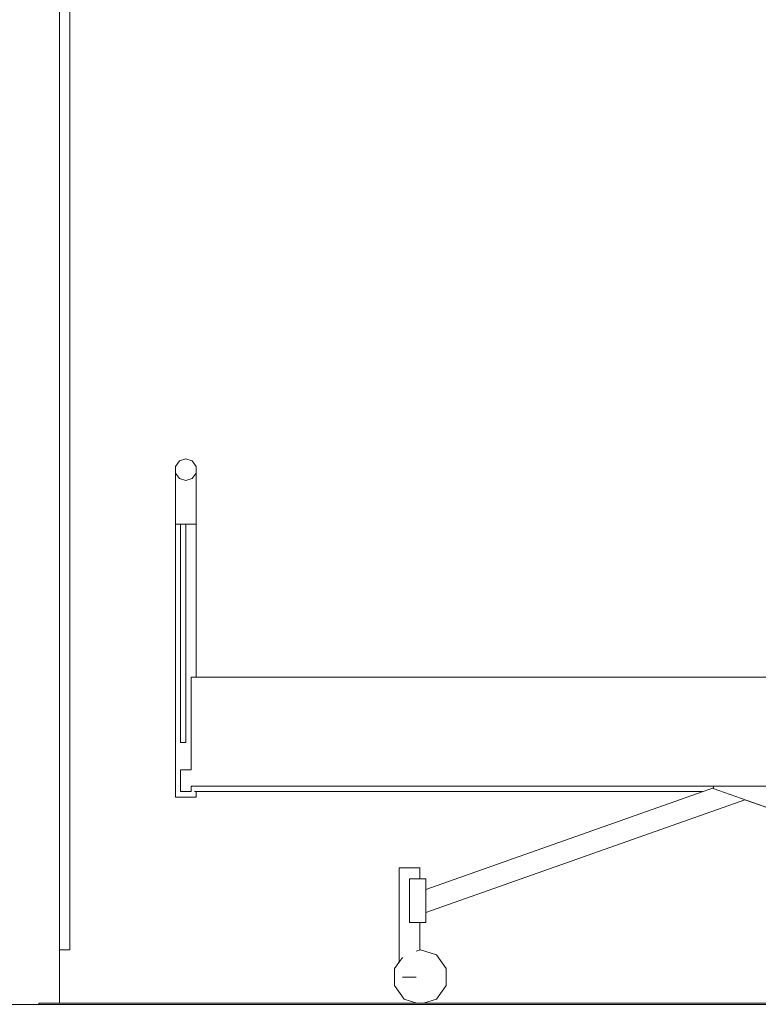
# Model space of a CAD drawing. Header units: millimetres. Extents: x -30280 to 309309, y -17460 to 4378.
# Tile 144 of 256: x 104143 to 105497, y -11436 to -9631. Entities that reach past the tile are written whole.
import ezdxf

# ---------------------------------------------------------------- set-up
doc = ezdxf.new("R2010")
doc.units = ezdxf.units.MM
doc.header["$MEASUREMENT"] = 0
doc.linetypes.add('Wipeout_Contour', pattern=[1000, 0, -1000])
for name, color, linetype, lineweight in [('P1_PLANTA PRIMERA_3_10_ESTR_Fotjats_Pluma_Nº__1', 7, 'Continuous', 5), ('P1_PLANTA PRIMERA_3_Nuevo_08_E_Envans secs_Pluma_Nº__1', 7, 'Continuous', 5), ('P1_PLANTA PRIMERA_3_Nuevo_08_E_Envans secs_Pluma_Nº__47', 7, 'Continuous', 20), ('P1_PLANTA PRIMERA_3_Nuevo_09_EI_Mobiliari general_Pluma_Nº__24', 252, 'Continuous', 5), ('P1_PLANTA PRIMERA_3_Nuevo_14_PAV_Soft Light Grey 0554_Pluma_Nº__29', 7, 'Continuous', 20)]:
    doc.layers.add(name, color=color, linetype=linetype, lineweight=lineweight)
for name, color, linetype in [('P1_PLANTA PRIMERA_3_Nuevo_08_E_Envans secs', 7, 'Continuous'), ('P1_PLANTA PRIMERA_3_Nuevo_09_EI_Mobiliari general', 7, 'Continuous'), ('P1_PLANTA PRIMERA_3_Nuevo_12_FAÇ_Façana', 7, 'Continuous')]:
    doc.layers.add(name, color=color, linetype=linetype)
doc.layers.add('P1_PLANTA PRIMERA_3_Nuevo_09_EI_Mobiliari general_Pluma_Nº__82', color=7, linetype='Continuous', lineweight=5, true_color=0xaaaaaa)

msp = doc.modelspace()

# ---------------------------------------------------------------- wipeouts: each hides what was drawn before it
at = {"color": 254, "linetype": 'Wipeout_Contour', "lineweight": 0, "ltscale": 2946354.330954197}
msp.add_wipeout([(104215.9, -9214.1), (104234.9, -9214.1), (104234.9, -11336.1), (104215.9, -11336.1), (104215.9, -11434.1), (104871.2, -11434.1), (104848, -11426.5), (104829.8, -11401.5), (104829.8, -11370.6), (104838.4, -11358.9), (104838.4, -11186.1), (104876.4, -11186.1), (104876.4, -11206.1), (104887.4, -11206.1), (104887.4, -11225.4), (105394.8, -11046.1), (104466.4, -11046.1), (104466.4, -11056.1), (104428.4, -11056.1), (104428.4, -10449.9), (104435.6, -10439.9), (104447.4, -10436.1), (104459.1, -10439.9), (104466.4, -10449.9), (104466.4, -10836.1), (105709.9, -10836.1), (105709.9, -8989.1), (104215.9, -8989.1)], dxfattribs=at).dxf.layer = 'P1_PLANTA PRIMERA_3_Nuevo_12_FAÇ_Façana'

# ---------------------------------------------------------------- next in the draw order: linework, layer by layer
at = {"layer": 'P1_PLANTA PRIMERA_3_Nuevo_09_EI_Mobiliari general_Pluma_Nº__24', "color": 252, "linetype": 'Continuous', "lineweight": 5}
for p, q in [((104435.6, -10439.9), (104428.4, -10449.9)), ((104447.4, -10436.1), (104435.6, -10439.9)), ((104447.4, -10436.1), (104459.1, -10439.9)), ((104459.1, -10439.9), (104466.4, -10449.9))]:
    msp.add_line(p, q, dxfattribs=at)

# ---------------------------------------------------------------- next in the draw order: wipeouts: each hides what was drawn before it
at = {"color": 254, "linetype": 'Wipeout_Contour', "lineweight": 0, "ltscale": 418936.965393}
msp.add_wipeout([(104209.9, -11434.1), (104215.9, -11434.1), (104215.9, -9336.1), (104209.9, -9336.1)], dxfattribs=at).dxf.layer = 'P1_PLANTA PRIMERA_3_Nuevo_08_E_Envans secs'
at = {"color": 254, "linetype": 'Wipeout_Contour', "lineweight": 0, "ltscale": 419826.17287}
msp.add_wipeout([(104428.4, -10489.7), (104435.6, -10496.8), (104435.6, -10472.2), (104428.4, -10462.2)], dxfattribs=at).dxf.layer = 'P1_PLANTA PRIMERA_3_Nuevo_09_EI_Mobiliari general'
at = {"color": 254, "linetype": 'Wipeout_Contour', "lineweight": 0, "ltscale": 419913.163735}
msp.add_wipeout([(104447.4, -10499.5), (104459.1, -10496.8), (104459.1, -10472.2), (104447.4, -10476.1)], dxfattribs=at).dxf.layer = 'P1_PLANTA PRIMERA_3_Nuevo_09_EI_Mobiliari general'
at = {"color": 254, "linetype": 'Wipeout_Contour', "lineweight": 0, "ltscale": 528045.241338}
msp.add_wipeout([(105415.6, -11036.1), (104463.6, -11036.1), (104463.6, -11046.1), (105394.8, -11046.1), (105414.6, -11039.1)], dxfattribs=at).dxf.layer = 'P1_PLANTA PRIMERA_3_Nuevo_09_EI_Mobiliari general'
at = {"color": 254, "linetype": 'Wipeout_Contour', "lineweight": 0, "ltscale": 1373750.478594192}
msp.add_wipeout([(104876.4, -11336.4), (104877.4, -11336.1), (104906.8, -11345.6), (104924.9, -11370.6), (104924.9, -11401.5), (104906.8, -11426.5), (104883.5, -11434.1), (105709.9, -11434.1), (105709.9, -11145), (105472.4, -11061), (104887.4, -11267.9), (104887.4, -11286.1), (104876.4, -11286.1)], dxfattribs=at).dxf.layer = 'P1_PLANTA PRIMERA_3_Nuevo_12_FAÇ_Façana'

# ---------------------------------------------------------------- next in the draw order: linework, layer by layer
at = {"layer": 'P1_PLANTA PRIMERA_3_Nuevo_09_EI_Mobiliari general_Pluma_Nº__24', "color": 252, "linetype": 'Continuous', "lineweight": 5}
msp.add_line((104428.4, -10449.9), (104428.4, -10462.2), dxfattribs=at)

# ---------------------------------------------------------------- next in the draw order: wipeouts: each hides what was drawn before it
at = {"color": 254, "linetype": 'Wipeout_Contour', "lineweight": 0, "ltscale": 837733.709693}
msp.add_wipeout([(104177.9, -11434.1), (104203.9, -11434.1), (104203.9, -9336.1), (104081.9, -9336.1), (104081.9, -11434.1), (104107.9, -11434.1), (104107.9, -11436.1), (104177.9, -11436.1)], dxfattribs=at).dxf.layer = 'P1_PLANTA PRIMERA_3_Nuevo_08_E_Envans secs'
at = {"color": 254, "linetype": 'Wipeout_Contour', "lineweight": 0, "ltscale": 419843.965381}
msp.add_wipeout([(104428.4, -10489.7), (104428.4, -10556.1), (104435.6, -10556.1), (104435.6, -10496.8)], dxfattribs=at).dxf.layer = 'P1_PLANTA PRIMERA_3_Nuevo_09_EI_Mobiliari general'
at = {"color": 254, "linetype": 'Wipeout_Contour', "lineweight": 0, "ltscale": 419929.572638}
msp.add_wipeout([(104447.4, -10556.1), (104459.1, -10556.1), (104459.1, -10496.8), (104447.4, -10499.5)], dxfattribs=at).dxf.layer = 'P1_PLANTA PRIMERA_3_Nuevo_09_EI_Mobiliari general'
at = {"color": 254, "linetype": 'Wipeout_Contour', "lineweight": 0, "ltscale": 529009.311728}
msp.add_wipeout([(104887.4, -11267.9), (105472.4, -11061), (105414.1, -11040.4), (105414.6, -11039.1), (104887.4, -11225.4)], dxfattribs=at).dxf.layer = 'P1_PLANTA PRIMERA_3_Nuevo_09_EI_Mobiliari general'
at = {"color": 254, "linetype": 'Wipeout_Contour', "lineweight": 0, "ltscale": 421874.830259}
msp.add_wipeout([(104876.4, -11186.1), (104869.1, -11186.1), (104869.1, -11206.1), (104876.4, -11206.1)], dxfattribs=at).dxf.layer = 'P1_PLANTA PRIMERA_3_Nuevo_09_EI_Mobiliari general'
at = {"color": 254, "linetype": 'Wipeout_Contour', "lineweight": 0, "ltscale": 527410.827381}
msp.add_wipeout([(104869.1, -11286.1), (104869.1, -11386.1), (104870, -11338.5), (104876.4, -11336.4), (104876.4, -11286.1)], dxfattribs=at).dxf.layer = 'P1_PLANTA PRIMERA_3_Nuevo_09_EI_Mobiliari general'

# ---------------------------------------------------------------- next in the draw order: linework, layer by layer
at = {"layer": 'P1_PLANTA PRIMERA_3_10_ESTR_Fotjats_Pluma_Nº__1', "color": 7, "linetype": 'Continuous', "lineweight": 5}
msp.add_line((104177.9, -11436.1), (104107.9, -11436.1), dxfattribs=at)
at = {"layer": 'P1_PLANTA PRIMERA_3_Nuevo_09_EI_Mobiliari general_Pluma_Nº__24', "color": 252, "linetype": 'Continuous', "lineweight": 5}
msp.add_line((104887.4, -11206.1), (104887.4, -11286.1), dxfattribs=at)
at = {"layer": 'P1_PLANTA PRIMERA_3_Nuevo_14_PAV_Soft Light Grey 0554_Pluma_Nº__29', "color": 7, "linetype": 'Continuous', "lineweight": 20}
msp.add_line((104177.9, -11434.1), (104177.9, -11436.1), dxfattribs=at)

# ---------------------------------------------------------------- next in the draw order: wipeouts: each hides what was drawn before it
at = {"color": 254, "linetype": 'Wipeout_Contour', "lineweight": 0, "ltscale": 418913.084849}
msp.add_wipeout([(104203.9, -11434.1), (104209.9, -11434.1), (104209.9, -9336.1), (104203.9, -9336.1)], dxfattribs=at).dxf.layer = 'P1_PLANTA PRIMERA_3_Nuevo_08_E_Envans secs'
at = {"color": 254, "linetype": 'Wipeout_Contour', "lineweight": 0, "ltscale": 419948.665237}
msp.add_wipeout([(104459.1, -10496.8), (104466.4, -10489.7), (104466.4, -10462.2), (104459.1, -10472.2)], dxfattribs=at).dxf.layer = 'P1_PLANTA PRIMERA_3_Nuevo_09_EI_Mobiliari general'
at = {"color": 254, "linetype": 'Wipeout_Contour', "lineweight": 0, "ltscale": 419866.376048}
msp.add_wipeout([(104435.6, -10496.8), (104447.4, -10499.5), (104447.4, -10476.1), (104435.6, -10472.2)], dxfattribs=at).dxf.layer = 'P1_PLANTA PRIMERA_3_Nuevo_09_EI_Mobiliari general'
at = {"color": 254, "linetype": 'Wipeout_Contour', "lineweight": 0, "ltscale": 531383.927526}
msp.add_wipeout([(105415.6, -11036.1), (105414.1, -11040.4), (106057.4, -11267.9), (106057.4, -11225.4), (105521.7, -11036.1)], dxfattribs=at).dxf.layer = 'P1_PLANTA PRIMERA_3_Nuevo_09_EI_Mobiliari general'
at = {"color": 254, "linetype": 'Wipeout_Contour', "lineweight": 0, "ltscale": 421837.002983}
msp.add_wipeout([(104869.1, -11186.1), (104857.4, -11186.1), (104857.4, -11206.1), (104869.1, -11206.1)], dxfattribs=at).dxf.layer = 'P1_PLANTA PRIMERA_3_Nuevo_09_EI_Mobiliari general'
at = {"color": 254, "linetype": 'Wipeout_Contour', "lineweight": 0, "ltscale": 421896.867747}
msp.add_wipeout([(104857.4, -11386.1), (104869.1, -11386.1), (104869.1, -11286.1), (104857.4, -11286.1)], dxfattribs=at).dxf.layer = 'P1_PLANTA PRIMERA_3_Nuevo_09_EI_Mobiliari general'

# ---------------------------------------------------------------- next in the draw order: linework, layer by layer
at = {"layer": 'P1_PLANTA PRIMERA_3_Nuevo_09_EI_Mobiliari general_Pluma_Nº__24', "color": 252, "linetype": 'Continuous', "lineweight": 5}
for p, q in [((104466.4, -10449.9), (104466.4, -10462.2)), ((104428.4, -10462.2), (104435.6, -10472.2)), ((104466.4, -10462.2), (104459.1, -10472.2)), ((104435.6, -10472.2), (104447.4, -10476.1)), ((104459.1, -10472.2), (104447.4, -10476.1))]:
    msp.add_line(p, q, dxfattribs=at)
at = {"layer": 'P1_PLANTA PRIMERA_3_Nuevo_09_EI_Mobiliari general_Pluma_Nº__82', "color": 253, "linetype": 'Continuous', "lineweight": 5, "true_color": 0xaaaaaa}
for p, q in [((104887.4, -11225.4), (105414.6, -11039.1)), ((105415.6, -11036.1), (105414.1, -11040.4)), ((106057.4, -11267.9), (105414.1, -11040.4)), ((104887.4, -11267.9), (105472.4, -11061)), ((104876.4, -11186.1), (104869.1, -11186.1)), ((104876.4, -11206.1), (104876.4, -11186.1))]:
    msp.add_line(p, q, dxfattribs=at)

# ---------------------------------------------------------------- next in the draw order: wipeouts: each hides what was drawn before it
at = {"color": 254, "linetype": 'Wipeout_Contour', "lineweight": 0, "ltscale": 418943.804994}
msp.add_wipeout([(104234.9, -9214.1), (104215.9, -9214.1), (104215.9, -11336.1), (104234.9, -11336.1)], dxfattribs=at).dxf.layer = 'P1_PLANTA PRIMERA_3_Nuevo_08_E_Envans secs'
at = {"color": 254, "linetype": 'Wipeout_Contour', "lineweight": 0, "ltscale": 419882.786822}
msp.add_wipeout([(104435.6, -10556.1), (104447.4, -10556.1), (104447.4, -10499.5), (104435.6, -10496.8)], dxfattribs=at).dxf.layer = 'P1_PLANTA PRIMERA_3_Nuevo_09_EI_Mobiliari general'
at = {"color": 254, "linetype": 'Wipeout_Contour', "lineweight": 0, "ltscale": 419966.452491}
msp.add_wipeout([(104459.1, -10496.8), (104459.1, -10556.1), (104466.4, -10556.1), (104466.4, -10489.7)], dxfattribs=at).dxf.layer = 'P1_PLANTA PRIMERA_3_Nuevo_09_EI_Mobiliari general'
at = {"color": 254, "linetype": 'Wipeout_Contour', "lineweight": 0, "ltscale": 421828.807141}
msp.add_wipeout([(104857.4, -11386.1), (104857.4, -11186.1), (104845.6, -11186.1), (104845.6, -11386.1)], dxfattribs=at).dxf.layer = 'P1_PLANTA PRIMERA_3_Nuevo_09_EI_Mobiliari general'

# ---------------------------------------------------------------- next in the draw order: linework, layer by layer
at = {"layer": 'P1_PLANTA PRIMERA_3_Nuevo_08_E_Envans secs_Pluma_Nº__1', "color": 7, "linetype": 'Continuous', "lineweight": 5}
for p, q in [((104234.9, -9214.1), (104234.9, -11336.1)), ((104234.9, -11336.1), (104215.9, -11336.1))]:
    msp.add_line(p, q, dxfattribs=at)
at = {"layer": 'P1_PLANTA PRIMERA_3_Nuevo_08_E_Envans secs_Pluma_Nº__47', "color": 7, "linetype": 'Continuous', "lineweight": 20}
msp.add_line((104215.9, -9336.1), (104215.9, -11434.1), dxfattribs=at)
at = {"layer": 'P1_PLANTA PRIMERA_3_Nuevo_09_EI_Mobiliari general_Pluma_Nº__24', "color": 252, "linetype": 'Continuous', "lineweight": 5}
for p, q in [((104857.4, -11206.1), (104857.4, -11286.1)), ((104887.4, -11206.1), (104857.4, -11206.1)), ((104887.4, -11286.1), (104857.4, -11286.1))]:
    msp.add_line(p, q, dxfattribs=at)
at = {"layer": 'P1_PLANTA PRIMERA_3_Nuevo_09_EI_Mobiliari general_Pluma_Nº__82', "color": 253, "linetype": 'Continuous', "lineweight": 5, "true_color": 0xaaaaaa}
for p, q in [((104428.4, -10462.2), (104428.4, -10489.7)), ((104466.4, -10462.2), (104466.4, -10489.7)), ((104869.1, -11186.1), (104857.4, -11186.1))]:
    msp.add_line(p, q, dxfattribs=at)

# ---------------------------------------------------------------- next in the draw order: wipeouts: each hides what was drawn before it
at = {"color": 254, "linetype": 'Wipeout_Contour', "lineweight": 0, "ltscale": 1050110.029456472}
msp.add_wipeout([(104435.6, -11056.1), (104447.4, -11056.1), (104447.4, -11046.1), (104437.4, -11046.1), (104437.4, -11006.1), (104447.4, -11006.1), (104447.4, -10956.1), (104437.4, -10956.1), (104437.4, -10556.1), (104435.6, -10556.1)], dxfattribs=at).dxf.layer = 'P1_PLANTA PRIMERA_3_Nuevo_09_EI_Mobiliari general'
at = {"color": 254, "linetype": 'Wipeout_Contour', "lineweight": 0, "ltscale": 527244.281234}
msp.add_wipeout([(104838.4, -11358.9), (104844.8, -11350), (104844.8, -11386.1), (104845.6, -11186.1), (104838.4, -11186.1)], dxfattribs=at).dxf.layer = 'P1_PLANTA PRIMERA_3_Nuevo_09_EI_Mobiliari general'

# ---------------------------------------------------------------- next in the draw order: linework, layer by layer
at = {"layer": 'P1_PLANTA PRIMERA_3_Nuevo_09_EI_Mobiliari general_Pluma_Nº__82', "color": 253, "linetype": 'Continuous', "lineweight": 5, "true_color": 0xaaaaaa}
for p, q in [((104845.6, -11186.1), (104838.4, -11186.1)), ((104857.4, -11186.1), (104845.6, -11186.1))]:
    msp.add_line(p, q, dxfattribs=at)

# ---------------------------------------------------------------- next in the draw order: wipeouts: each hides what was drawn before it
at = {"color": 254, "linetype": 'Wipeout_Contour', "lineweight": 0, "ltscale": 419959.474887}
msp.add_wipeout([(104428.4, -11056.1), (104435.6, -11056.1), (104435.6, -10556.1), (104428.4, -10556.1)], dxfattribs=at).dxf.layer = 'P1_PLANTA PRIMERA_3_Nuevo_09_EI_Mobiliari general'
at = {"color": 254, "linetype": 'Wipeout_Contour', "lineweight": 0, "ltscale": 630068.752508}
msp.add_wipeout([(104447.4, -11006.1), (104457.4, -11006.1), (104457.4, -10836.1), (104459.1, -10836.1), (104459.1, -10556.1), (104447.4, -10556.1)], dxfattribs=at).dxf.layer = 'P1_PLANTA PRIMERA_3_Nuevo_09_EI_Mobiliari general'
at = {"color": 254, "linetype": 'Wipeout_Contour', "lineweight": 0, "ltscale": 630221.677795}
msp.add_wipeout([(104447.4, -11056.1), (104459.1, -11056.1), (104459.1, -11036.1), (104457.4, -11036.1), (104457.4, -11046.1), (104447.4, -11046.1)], dxfattribs=at).dxf.layer = 'P1_PLANTA PRIMERA_3_Nuevo_09_EI_Mobiliari general'
at = {"color": 254, "linetype": 'Wipeout_Contour', "lineweight": 0, "ltscale": 1476861.443479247}
msp.add_wipeout([(104829.8, -11401.5), (104848, -11426.5), (104871.2, -11434.1), (104883.5, -11434.1), (104906.8, -11426.5), (104924.9, -11401.5), (104924.9, -11370.6), (104906.8, -11345.6), (104877.4, -11336.1), (104870, -11338.5), (104870, -11386.1), (104844.8, -11386.1), (104844.8, -11350), (104829.8, -11370.6)], dxfattribs=at).dxf.layer = 'P1_PLANTA PRIMERA_3_Nuevo_09_EI_Mobiliari general'

# ---------------------------------------------------------------- next in the draw order: linework, layer by layer
at = {"layer": 'P1_PLANTA PRIMERA_3_Nuevo_09_EI_Mobiliari general_Pluma_Nº__24', "color": 252, "linetype": 'Continuous', "lineweight": 5}
for p, q in [((104437.4, -10556.1), (104437.4, -10956.1)), ((104447.4, -10556.1), (104437.4, -10556.1)), ((104447.4, -10556.1), (104447.4, -10956.1)), ((104447.4, -10956.1), (104437.4, -10956.1)), ((104437.4, -11006.1), (104437.4, -11046.1)), ((104457.4, -11006.1), (104437.4, -11006.1))]:
    msp.add_line(p, q, dxfattribs=at)
at = {"layer": 'P1_PLANTA PRIMERA_3_Nuevo_09_EI_Mobiliari general_Pluma_Nº__82', "color": 253, "linetype": 'Continuous', "lineweight": 5, "true_color": 0xaaaaaa}
for p, q in [((104428.4, -10489.7), (104428.4, -10556.1)), ((104428.4, -10556.1), (104435.6, -10556.1)), ((104428.4, -10556.1), (104428.4, -11056.1)), ((104435.6, -10556.1), (104437.4, -10556.1)), ((104428.4, -11056.1), (104435.6, -11056.1)), ((104435.6, -11056.1), (104447.4, -11056.1)), ((104838.4, -11358.9), (104838.4, -11186.1)), ((104876.4, -11336.4), (104876.4, -11286.1)), ((104844.8, -11350), (104829.8, -11370.6)), ((104877.4, -11336.1), (104870, -11338.5)), ((104906.8, -11345.6), (104877.4, -11336.1)), ((104924.9, -11370.6), (104906.8, -11345.6)), ((104829.8, -11370.6), (104829.8, -11401.5)), ((104924.9, -11401.5), (104924.9, -11370.6)), ((104845.6, -11386.1), (104844.8, -11386.1)), ((104857.4, -11386.1), (104845.6, -11386.1)), ((104869.1, -11386.1), (104857.4, -11386.1)), ((104870, -11386.1), (104869.1, -11386.1)), ((104829.8, -11401.5), (104848, -11426.5)), ((104906.8, -11426.5), (104924.9, -11401.5)), ((104848, -11426.5), (104871.2, -11434.1)), ((104883.5, -11434.1), (104906.8, -11426.5))]:
    msp.add_line(p, q, dxfattribs=at)
at = {"layer": 'P1_PLANTA PRIMERA_3_Nuevo_14_PAV_Soft Light Grey 0554_Pluma_Nº__29', "color": 7, "linetype": 'Continuous', "lineweight": 20}
msp.add_line((117507.3, -11434.1), (104177.9, -11434.1), dxfattribs=at)
at = {"layer": 'P1_PLANTA PRIMERA_3_Nuevo_14_PAV_Soft Light Grey 0554_Pluma_Nº__29', "color": 7, "linetype": 'Continuous', "lineweight": 20, "flags": 128}
msp.add_lwpolyline([(117507.3, -11436.1), (117477.7, -11436.1), (104177.9, -11436.1)], dxfattribs=at)

# ---------------------------------------------------------------- next in the draw order: wipeouts: each hides what was drawn before it
at = {"color": 254, "linetype": 'Wipeout_Contour', "lineweight": 0, "ltscale": 420036.074112}
msp.add_wipeout([(104459.1, -10556.1), (104459.1, -10836.1), (104466.4, -10836.1), (104466.4, -10556.1)], dxfattribs=at).dxf.layer = 'P1_PLANTA PRIMERA_3_Nuevo_09_EI_Mobiliari general'
at = {"color": 254, "linetype": 'Wipeout_Contour', "lineweight": 0, "ltscale": 630272.394351}
msp.add_wipeout([(104463.6, -11036.1), (104459.1, -11036.1), (104459.1, -11056.1), (104466.4, -11056.1), (104466.4, -11046.1), (104463.6, -11046.1)], dxfattribs=at).dxf.layer = 'P1_PLANTA PRIMERA_3_Nuevo_09_EI_Mobiliari general'

# ---------------------------------------------------------------- next in the draw order: linework, layer by layer
at = {"layer": 'P1_PLANTA PRIMERA_3_Nuevo_09_EI_Mobiliari general_Pluma_Nº__24', "color": 252, "linetype": 'Continuous', "lineweight": 5}
for p, q in [((104457.4, -10836.1), (104457.4, -11006.1)), ((106457.4, -10836.1), (104457.4, -10836.1)), ((104457.4, -11046.1), (104437.4, -11046.1)), ((104457.4, -11036.1), (104457.4, -11046.1)), ((106457.4, -11036.1), (104457.4, -11036.1))]:
    msp.add_line(p, q, dxfattribs=at)
at = {"layer": 'P1_PLANTA PRIMERA_3_Nuevo_09_EI_Mobiliari general_Pluma_Nº__82', "color": 253, "linetype": 'Continuous', "lineweight": 5, "true_color": 0xaaaaaa}
for p, q in [((104466.4, -10489.7), (104466.4, -10556.1)), ((104447.4, -10556.1), (104459.1, -10556.1)), ((104459.1, -10556.1), (104466.4, -10556.1)), ((104466.4, -10556.1), (104466.4, -10836.1)), ((104463.6, -11046.1), (105394.8, -11046.1)), ((104466.4, -11046.1), (104466.4, -11056.1)), ((104447.4, -11056.1), (104459.1, -11056.1)), ((104459.1, -11056.1), (104466.4, -11056.1))]:
    msp.add_line(p, q, dxfattribs=at)

doc.saveas('drawing.dxf')
